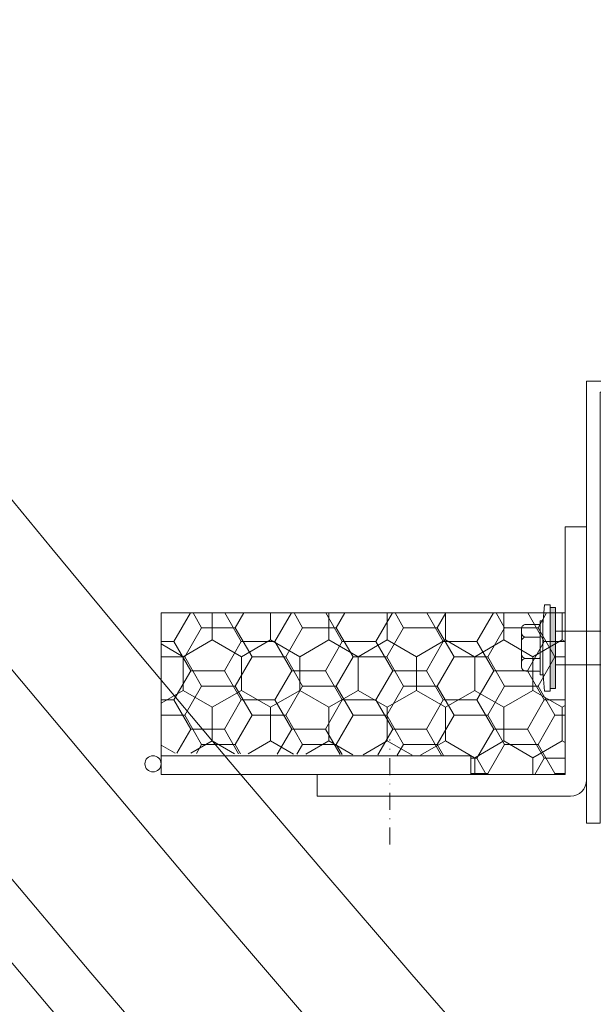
# Model space of a CAD drawing. Header units: millimetres. Extents: x -385852 to 693036, y -525006 to 444206.
# Tile 62 of 156: x 204442 to 204549, y 33444 to 33627. Entities that reach past the tile are written whole.
import ezdxf

# ---------------------------------------------------------------- set-up
doc = ezdxf.new("R2010")
doc.units = ezdxf.units.MM
doc.linetypes.add('DASHDOT', pattern=[25.4, 12.7, -6.35, 0, -6.35])
for name, color, linetype, lineweight in [('A99_N_kce-pohl', 7, 'Continuous', 9), ('A99_N_kce-rez-sil', 6, 'Continuous', 18), ('A99_N_kce-rez-ten', 4, 'Continuous', 20), ('A99_N_kce-rez-ten @ 200 VP1', 4, 'Continuous', 20), ('A99_N_kce-rez-ten @ 200 VP10', 4, 'Continuous', 20), ('A99_N_kce-rez-ten @ 200 VP11', 4, 'Continuous', 20), ('A99_N_kce-rez-ten @ 200 VP12', 4, 'Continuous', 20), ('A99_N_kce-rez-ten @ 200 VP13', 4, 'Continuous', 20), ('A99_N_kce-rez-ten @ 200 VP14', 4, 'Continuous', 20), ('A99_N_kce-rez-ten @ 200 VP15', 4, 'Continuous', 20), ('A99_N_kce-rez-ten @ 200 VP16', 4, 'Continuous', 20), ('A99_N_kce-rez-ten @ 200 VP17', 4, 'Continuous', 20), ('A99_N_kce-rez-ten @ 200 VP18', 4, 'Continuous', 20), ('A99_N_kce-rez-ten @ 200 VP19', 4, 'Continuous', 20), ('A99_N_kce-rez-ten @ 200 VP2', 4, 'Continuous', 20), ('A99_N_kce-rez-ten @ 200 VP20', 4, 'Continuous', 20), ('A99_N_kce-rez-ten @ 200 VP21', 4, 'Continuous', 20), ('A99_N_kce-rez-ten @ 200 VP22', 4, 'Continuous', 20), ('A99_N_kce-rez-ten @ 200 VP23', 4, 'Continuous', 20), ('A99_N_kce-rez-ten @ 200 VP24', 4, 'Continuous', 20), ('A99_N_kce-rez-ten @ 200 VP25', 4, 'Continuous', 20), ('A99_N_kce-rez-ten @ 200 VP26', 4, 'Continuous', 20), ('A99_N_kce-rez-ten @ 200 VP27', 4, 'Continuous', 20), ('A99_N_kce-rez-ten @ 200 VP28', 4, 'Continuous', 20), ('A99_N_kce-rez-ten @ 200 VP29', 4, 'Continuous', 20), ('A99_N_kce-rez-ten @ 200 VP3', 4, 'Continuous', 20), ('A99_N_kce-rez-ten @ 200 VP30', 4, 'Continuous', 20), ('A99_N_kce-rez-ten @ 200 VP31', 4, 'Continuous', 20), ('A99_N_kce-rez-ten @ 200 VP32', 4, 'Continuous', 20), ('A99_N_kce-rez-ten @ 200 VP33', 4, 'Continuous', 20), ('A99_N_kce-rez-ten @ 200 VP34', 4, 'Continuous', 20), ('A99_N_kce-rez-ten @ 200 VP35', 4, 'Continuous', 20), ('A99_N_kce-rez-ten @ 200 VP36', 4, 'Continuous', 20), ('A99_N_kce-rez-ten @ 200 VP4', 4, 'Continuous', 20), ('A99_N_kce-rez-ten @ 200 VP5', 4, 'Continuous', 20), ('A99_N_kce-rez-ten @ 200 VP7', 4, 'Continuous', 20), ('A99_N_kce-rez-ten @ 200 VPModel', 4, 'Continuous', 20)]:
    doc.layers.add(name, color=color, linetype=linetype, lineweight=lineweight)
pattern_1 = [(90, (-120.5, -1017013.5), (-5.41265875, 9.375), [6.25, -12.5]), (210, (-120.5, -1017013.5), (-5.412658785, -9.37499998), [6.25, -12.5]), (150, (-120.5, -1017013.5), (-10.825317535, 2e-08), [-12.5, 6.25])]
pattern_2 = [(180, (1017013.5, -120.5), (-9.375, -5.41265875), [6.25, -12.5]), (300, (1017013.5, -120.5), (9.37499998, -5.412658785), [6.25, -12.5]), (240, (1017013.5, -120.5), (-2e-08, -10.825317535), [-12.5, 6.25])]
pattern_3 = [(9e-15, (-1017013.5, 120.5), (9.375, 5.41265875), [6.25, -12.5]), (120, (-1017013.5, 120.5), (-9.37499998, 5.412658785), [6.25, -12.5]), (60, (-1017013.5, 120.5), (2e-08, 10.825317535), [-12.5, 6.25])]

# ---------------------------------------------------------------- blocks, each defined once
blk = doc.blocks.new('*U2888')
at = {"layer": 'A99_N_kce-rez-ten @ 200 VP1', "linetype": 'Continuous', "lineweight": 0}
h = blk.add_hatch(dxfattribs=at)
h.set_pattern_fill('HONEY', color=1, scale=0.25, style=2)
h.set_pattern_definition(pattern_1)
h.paths.add_polyline_path([(204543.5, 33486.5), (204543.5, 33516.5), (204468.5, 33516.5), (204468.5, 33490.5), (204526, 33490), (204526, 33486.5)])
at = {"layer": 'A99_N_kce-rez-ten @ 200 VP10', "linetype": 'Continuous', "lineweight": 0}
h = blk.add_hatch(dxfattribs=at)
h.set_pattern_fill('HONEY', color=1, scale=0.25, style=2)
h.set_pattern_definition(pattern_3)
h.paths.add_polyline_path([(204543.5, 33486.5), (204543.5, 33516.5), (204468.5, 33516.5), (204468.5, 33490.5), (204526, 33490), (204526, 33486.5)])
at = {"layer": 'A99_N_kce-rez-ten @ 200 VP11', "linetype": 'Continuous', "lineweight": 0}
h = blk.add_hatch(dxfattribs=at)
h.set_pattern_fill('HONEY', color=1, scale=0.25, style=2)
h.set_pattern_definition(pattern_1)
h.paths.add_polyline_path([(204543.5, 33486.5), (204543.5, 33516.5), (204468.5, 33516.5), (204468.5, 33490.5), (204526, 33490), (204526, 33486.5)])
at = {"layer": 'A99_N_kce-rez-ten @ 200 VP12', "linetype": 'Continuous', "lineweight": 0}
h = blk.add_hatch(dxfattribs=at)
h.set_pattern_fill('HONEY', color=1, scale=0.25, style=2)
h.set_pattern_definition(pattern_1)
h.paths.add_polyline_path([(204543.5, 33486.5), (204543.5, 33516.5), (204468.5, 33516.5), (204468.5, 33490.5), (204526, 33490), (204526, 33486.5)])
at = {"layer": 'A99_N_kce-rez-ten @ 200 VP13', "linetype": 'Continuous', "lineweight": 0}
h = blk.add_hatch(dxfattribs=at)
h.set_pattern_fill('HONEY', color=1, scale=0.25, style=2)
h.set_pattern_definition(pattern_1)
h.paths.add_polyline_path([(204543.5, 33486.5), (204543.5, 33516.5), (204468.5, 33516.5), (204468.5, 33490.5), (204526, 33490), (204526, 33486.5)])
at = {"layer": 'A99_N_kce-rez-ten @ 200 VP14', "linetype": 'Continuous', "lineweight": 0}
h = blk.add_hatch(dxfattribs=at)
h.set_pattern_fill('HONEY', color=1, scale=0.25, style=2)
h.set_pattern_definition(pattern_2)
h.paths.add_polyline_path([(204543.5, 33486.5), (204543.5, 33516.5), (204468.5, 33516.5), (204468.5, 33490.5), (204526, 33490), (204526, 33486.5)])
at = {"layer": 'A99_N_kce-rez-ten @ 200 VP15', "linetype": 'Continuous', "lineweight": 0}
h = blk.add_hatch(dxfattribs=at)
h.set_pattern_fill('HONEY', color=1, scale=0.25, style=2)
h.set_pattern_definition(pattern_1)
h.paths.add_polyline_path([(204543.5, 33486.5), (204543.5, 33516.5), (204468.5, 33516.5), (204468.5, 33490.5), (204526, 33490), (204526, 33486.5)])
at = {"layer": 'A99_N_kce-rez-ten @ 200 VP16', "linetype": 'Continuous', "lineweight": 0}
h = blk.add_hatch(dxfattribs=at)
h.set_pattern_fill('HONEY', color=1, scale=0.25, style=2)
h.set_pattern_definition(pattern_3)
h.paths.add_polyline_path([(204543.5, 33486.5), (204543.5, 33516.5), (204468.5, 33516.5), (204468.5, 33490.5), (204526, 33490), (204526, 33486.5)])
at = {"layer": 'A99_N_kce-rez-ten @ 200 VP17', "linetype": 'Continuous', "lineweight": 0}
h = blk.add_hatch(dxfattribs=at)
h.set_pattern_fill('HONEY', color=1, scale=0.25, style=2)
h.set_pattern_definition(pattern_1)
h.paths.add_polyline_path([(204543.5, 33486.5), (204543.5, 33516.5), (204468.5, 33516.5), (204468.5, 33490.5), (204526, 33490), (204526, 33486.5)])
at = {"layer": 'A99_N_kce-rez-ten @ 200 VP18', "linetype": 'Continuous', "lineweight": 0}
h = blk.add_hatch(dxfattribs=at)
h.set_pattern_fill('HONEY', color=1, scale=0.25, style=2)
h.set_pattern_definition(pattern_1)
h.paths.add_polyline_path([(204543.5, 33486.5), (204543.5, 33516.5), (204468.5, 33516.5), (204468.5, 33490.5), (204526, 33490), (204526, 33486.5)])
at = {"layer": 'A99_N_kce-rez-ten @ 200 VP19', "linetype": 'Continuous', "lineweight": 0}
h = blk.add_hatch(dxfattribs=at)
h.set_pattern_fill('HONEY', color=1, scale=0.25, style=2)
h.set_pattern_definition(pattern_1)
h.paths.add_polyline_path([(204543.5, 33486.5), (204543.5, 33516.5), (204468.5, 33516.5), (204468.5, 33490.5), (204526, 33490), (204526, 33486.5)])
at = {"layer": 'A99_N_kce-rez-ten @ 200 VP2', "linetype": 'Continuous', "lineweight": 0}
h = blk.add_hatch(dxfattribs=at)
h.set_pattern_fill('HONEY', color=1, scale=0.25, style=2)
h.set_pattern_definition(pattern_1)
h.paths.add_polyline_path([(204543.5, 33486.5), (204543.5, 33516.5), (204468.5, 33516.5), (204468.5, 33490.5), (204526, 33490), (204526, 33486.5)])
at = {"layer": 'A99_N_kce-rez-ten @ 200 VP20', "linetype": 'Continuous', "lineweight": 0}
h = blk.add_hatch(dxfattribs=at)
h.set_pattern_fill('HONEY', color=1, scale=0.25, style=2)
h.set_pattern_definition(pattern_1)
h.paths.add_polyline_path([(204543.5, 33486.5), (204543.5, 33516.5), (204468.5, 33516.5), (204468.5, 33490.5), (204526, 33490), (204526, 33486.5)])
at = {"layer": 'A99_N_kce-rez-ten @ 200 VP21', "linetype": 'Continuous', "lineweight": 0}
h = blk.add_hatch(dxfattribs=at)
h.set_pattern_fill('HONEY', color=1, scale=0.25, style=2)
h.set_pattern_definition(pattern_1)
h.paths.add_polyline_path([(204543.5, 33486.5), (204543.5, 33516.5), (204468.5, 33516.5), (204468.5, 33490.5), (204526, 33490), (204526, 33486.5)])
at = {"layer": 'A99_N_kce-rez-ten @ 200 VP22', "linetype": 'Continuous', "lineweight": 0}
h = blk.add_hatch(dxfattribs=at)
h.set_pattern_fill('HONEY', color=1, scale=0.25, style=2)
h.set_pattern_definition(pattern_1)
h.paths.add_polyline_path([(204543.5, 33486.5), (204543.5, 33516.5), (204468.5, 33516.5), (204468.5, 33490.5), (204526, 33490), (204526, 33486.5)])
at = {"layer": 'A99_N_kce-rez-ten @ 200 VP23', "linetype": 'Continuous', "lineweight": 0}
h = blk.add_hatch(dxfattribs=at)
h.set_pattern_fill('HONEY', color=1, scale=0.25, style=2)
h.set_pattern_definition(pattern_1)
h.paths.add_polyline_path([(204543.5, 33486.5), (204543.5, 33516.5), (204468.5, 33516.5), (204468.5, 33490.5), (204526, 33490), (204526, 33486.5)])
at = {"layer": 'A99_N_kce-rez-ten @ 200 VP24', "linetype": 'Continuous', "lineweight": 0}
h = blk.add_hatch(dxfattribs=at)
h.set_pattern_fill('HONEY', color=1, scale=0.25, style=2)
h.set_pattern_definition(pattern_1)
h.paths.add_polyline_path([(204543.5, 33486.5), (204543.5, 33516.5), (204468.5, 33516.5), (204468.5, 33490.5), (204526, 33490), (204526, 33486.5)])
at = {"layer": 'A99_N_kce-rez-ten @ 200 VP25', "linetype": 'Continuous', "lineweight": 0}
h = blk.add_hatch(dxfattribs=at)
h.set_pattern_fill('HONEY', color=1, scale=0.25, style=2)
h.set_pattern_definition(pattern_1)
h.paths.add_polyline_path([(204543.5, 33486.5), (204543.5, 33516.5), (204468.5, 33516.5), (204468.5, 33490.5), (204526, 33490), (204526, 33486.5)])
at = {"layer": 'A99_N_kce-rez-ten @ 200 VP26', "linetype": 'Continuous', "lineweight": 0}
h = blk.add_hatch(dxfattribs=at)
h.set_pattern_fill('HONEY', color=1, scale=0.25, style=2)
h.set_pattern_definition(pattern_1)
h.paths.add_polyline_path([(204543.5, 33486.5), (204543.5, 33516.5), (204468.5, 33516.5), (204468.5, 33490.5), (204526, 33490), (204526, 33486.5)])
at = {"layer": 'A99_N_kce-rez-ten @ 200 VP27', "linetype": 'Continuous', "lineweight": 0}
h = blk.add_hatch(dxfattribs=at)
h.set_pattern_fill('HONEY', color=1, scale=0.25, style=2)
h.set_pattern_definition(pattern_1)
h.paths.add_polyline_path([(204543.5, 33486.5), (204543.5, 33516.5), (204468.5, 33516.5), (204468.5, 33490.5), (204526, 33490), (204526, 33486.5)])
at = {"layer": 'A99_N_kce-rez-ten @ 200 VP28', "linetype": 'Continuous', "lineweight": 0}
h = blk.add_hatch(dxfattribs=at)
h.set_pattern_fill('HONEY', color=1, scale=0.25, style=2)
h.set_pattern_definition(pattern_1)
h.paths.add_polyline_path([(204543.5, 33486.5), (204543.5, 33516.5), (204468.5, 33516.5), (204468.5, 33490.5), (204526, 33490), (204526, 33486.5)])
at = {"layer": 'A99_N_kce-rez-ten @ 200 VP29', "linetype": 'Continuous', "lineweight": 0}
h = blk.add_hatch(dxfattribs=at)
h.set_pattern_fill('HONEY', color=1, scale=0.25, style=2)
h.set_pattern_definition(pattern_1)
h.paths.add_polyline_path([(204543.5, 33486.5), (204543.5, 33516.5), (204468.5, 33516.5), (204468.5, 33490.5), (204526, 33490), (204526, 33486.5)])
at = {"layer": 'A99_N_kce-rez-ten @ 200 VP3', "linetype": 'Continuous', "lineweight": 0}
h = blk.add_hatch(dxfattribs=at)
h.set_pattern_fill('HONEY', color=1, scale=0.25, style=2)
h.set_pattern_definition(pattern_1)
h.paths.add_polyline_path([(204543.5, 33486.5), (204543.5, 33516.5), (204468.5, 33516.5), (204468.5, 33490.5), (204526, 33490), (204526, 33486.5)])
at = {"layer": 'A99_N_kce-rez-ten @ 200 VP30', "linetype": 'Continuous', "lineweight": 0}
h = blk.add_hatch(dxfattribs=at)
h.set_pattern_fill('HONEY', color=1, scale=0.25, style=2)
h.set_pattern_definition(pattern_1)
h.paths.add_polyline_path([(204543.5, 33486.5), (204543.5, 33516.5), (204468.5, 33516.5), (204468.5, 33490.5), (204526, 33490), (204526, 33486.5)])
at = {"layer": 'A99_N_kce-rez-ten @ 200 VP31', "linetype": 'Continuous', "lineweight": 0}
h = blk.add_hatch(dxfattribs=at)
h.set_pattern_fill('HONEY', color=1, scale=0.25, style=2)
h.set_pattern_definition(pattern_1)
h.paths.add_polyline_path([(204543.5, 33486.5), (204543.5, 33516.5), (204468.5, 33516.5), (204468.5, 33490.5), (204526, 33490), (204526, 33486.5)])
at = {"layer": 'A99_N_kce-rez-ten @ 200 VP32', "linetype": 'Continuous', "lineweight": 0}
h = blk.add_hatch(dxfattribs=at)
h.set_pattern_fill('HONEY', color=1, scale=0.25, style=2)
h.set_pattern_definition(pattern_1)
h.paths.add_polyline_path([(204543.5, 33486.5), (204543.5, 33516.5), (204468.5, 33516.5), (204468.5, 33490.5), (204526, 33490), (204526, 33486.5)])
at = {"layer": 'A99_N_kce-rez-ten @ 200 VP33', "linetype": 'Continuous', "lineweight": 0}
h = blk.add_hatch(dxfattribs=at)
h.set_pattern_fill('HONEY', color=1, scale=0.25, style=2)
h.set_pattern_definition(pattern_1)
h.paths.add_polyline_path([(204543.5, 33486.5), (204543.5, 33516.5), (204468.5, 33516.5), (204468.5, 33490.5), (204526, 33490), (204526, 33486.5)])
at = {"layer": 'A99_N_kce-rez-ten @ 200 VP34', "linetype": 'Continuous', "lineweight": 0}
h = blk.add_hatch(dxfattribs=at)
h.set_pattern_fill('HONEY', color=1, scale=0.25, style=2)
h.set_pattern_definition(pattern_1)
h.paths.add_polyline_path([(204543.5, 33486.5), (204543.5, 33516.5), (204468.5, 33516.5), (204468.5, 33490.5), (204526, 33490), (204526, 33486.5)])
at = {"layer": 'A99_N_kce-rez-ten @ 200 VP35', "linetype": 'Continuous', "lineweight": 0}
h = blk.add_hatch(dxfattribs=at)
h.set_pattern_fill('HONEY', color=1, scale=0.25, style=2)
h.set_pattern_definition(pattern_1)
h.paths.add_polyline_path([(204543.5, 33486.5), (204543.5, 33516.5), (204468.5, 33516.5), (204468.5, 33490.5), (204526, 33490), (204526, 33486.5)])
at = {"layer": 'A99_N_kce-rez-ten @ 200 VP36', "linetype": 'Continuous', "lineweight": 0}
h = blk.add_hatch(dxfattribs=at)
h.set_pattern_fill('HONEY', color=1, scale=0.25, style=2)
h.set_pattern_definition(pattern_1)
h.paths.add_polyline_path([(204543.5, 33486.5), (204543.5, 33516.5), (204468.5, 33516.5), (204468.5, 33490.5), (204526, 33490), (204526, 33486.5)])
at = {"layer": 'A99_N_kce-rez-ten @ 200 VP4', "linetype": 'Continuous', "lineweight": 0}
h = blk.add_hatch(dxfattribs=at)
h.set_pattern_fill('HONEY', color=1, scale=0.25, style=2)
h.set_pattern_definition(pattern_2)
h.paths.add_polyline_path([(204543.5, 33486.5), (204543.5, 33516.5), (204468.5, 33516.5), (204468.5, 33490.5), (204526, 33490), (204526, 33486.5)])
at = {"layer": 'A99_N_kce-rez-ten @ 200 VP5', "linetype": 'Continuous', "lineweight": 0}
h = blk.add_hatch(dxfattribs=at)
h.set_pattern_fill('HONEY', color=1, scale=0.25, style=2)
h.set_pattern_definition(pattern_3)
h.paths.add_polyline_path([(204543.5, 33486.5), (204543.5, 33516.5), (204468.5, 33516.5), (204468.5, 33490.5), (204526, 33490), (204526, 33486.5)])
at = {"layer": 'A99_N_kce-rez-ten @ 200 VP7', "linetype": 'Continuous', "lineweight": 0}
h = blk.add_hatch(dxfattribs=at)
h.set_pattern_fill('HONEY', color=1, scale=0.25, style=2)
h.set_pattern_definition(pattern_1)
h.paths.add_polyline_path([(204543.5, 33486.5), (204543.5, 33516.5), (204468.5, 33516.5), (204468.5, 33490.5), (204526, 33490), (204526, 33486.5)])
at = {"layer": 'A99_N_kce-rez-ten @ 200 VPModel', "linetype": 'Continuous', "lineweight": 0}
h = blk.add_hatch(dxfattribs=at)
h.set_pattern_fill('HONEY', color=1, scale=0.25, style=2)
h.set_pattern_definition(pattern_1)
h.paths.add_polyline_path([(204543.5, 33486.5), (204543.5, 33516.5), (204468.5, 33516.5), (204468.5, 33490.5), (204526, 33490), (204526, 33486.5)])

msp = doc.modelspace()

# ---------------------------------------------------------------- hatches: boundary and pattern name
at = {"layer": 'A99_N_kce-rez-ten', "lineweight": 0}
msp.add_hatch(color=1, dxfattribs=at).paths.add_polyline_path([(204540.7163, 33517.4999), (204540.7163, 33502.5), (204541.7163, 33502.5), (204541.7163, 33517.4999)])

# ---------------------------------------------------------------- linework, layer by layer
at = {"layer": 'A99_N_kce-pohl', "linetype": 'Continuous'}
for radius, start, end in [(4410, 137.9079084, 222.0920916), (4355, 137.9045093, 221.5692356)]:
    msp.add_arc((207807.5, 36300), radius, start, end, dxfattribs=at)
at = {"layer": 'A99_N_kce-rez-sil', "color": 1, "linetype": 'Continuous', "lineweight": 9}
for radius, start, end in [(4400, 137.9079084, 222.0920916), (4375, 137.9060286, 222.0939714)]:
    msp.add_arc((207807.5, 36300), radius, start, end, dxfattribs=at)
at = {"layer": 'A99_N_kce-rez-ten', "color": 1, "lineweight": 0}
for p, q in [((204539.3546, 33514.3725), (204539.7163, 33517.9999)), ((204540.7163, 33517.9999), (204539.7163, 33517.9999)), ((204540.7163, 33517.9999), (204539.7163, 33517.9999)), ((204540.7163, 33501.9999), (204540.7163, 33517.9999)), ((204540.7163, 33517.4999), (204540.7163, 33502.5)), ((204541.7163, 33517.4999), (204540.7163, 33517.4999)), ((204541.7163, 33502.5), (204541.7163, 33517.4999)), ((204538.5626, 33514.3724), (204536.2055, 33514.3723)), ((204539.3546, 33515.0425), (204538.8546, 33515.0425)), ((204538.8546, 33515.0425), (204538.8551, 33505.0425)), ((204539.3546, 33515.0425), (204539.3551, 33505.0425)), ((204539.3546, 33514.3725), (204539.3551, 33505.7125)), ((204535.4183, 33513.585), (204535.4187, 33506.4996)), ((204538.4865, 33512.0106), (204536.2056, 33512.0105)), ((204538.5628, 33512.0106), (204536.2056, 33512.0105)), ((204580, 33513.15), (204541.7163, 33513.15)), ((204538.5629, 33508.0743), (204536.2059, 33508.0741)), ((204580, 33506.85), (204541.7163, 33506.85)), ((204538.563, 33505.7125), (204536.206, 33505.7123)), ((204539.3551, 33505.0425), (204538.8551, 33505.0425)), ((204539.7163, 33501.9999), (204539.3551, 33505.7125)), ((204540.7163, 33501.9999), (204539.7163, 33501.9999)), ((204540.7163, 33501.9999), (204539.7163, 33501.9999)), ((204540.7163, 33502.5), (204541.7163, 33502.5)), ((204541.7171, 33502.5), (204540.7163, 33502.4999))]:
    msp.add_line(p, q, dxfattribs=at)
at = {"layer": 'A99_N_kce-rez-ten', "color": 1, "linetype": 'Continuous', "lineweight": 0}
for points in [[(204547.5, 33482.5), (204547.5, 33477.5), (204550, 33477.5), (204550, 33557.5), (204560, 33557.5), (204560, 33559.5), (204547.5, 33559.5), (204547.5, 33482.5)], [(204543.5, 33486.5), (204543.5, 33516.5), (204468.5, 33516.5), (204468.5, 33486.5)], [(204526, 33486.5), (204526, 33490), (204468.5, 33490), (204468.5, 33486.5)]]:
    msp.add_lwpolyline(points, close=True, dxfattribs=at)
msp.add_lwpolyline([(204497.5, 33482.5), (204497.5, 33486.5), (204543.5, 33486.5), (204543.5, 33532.5), (204547.5, 33532.5)], dxfattribs=at)
msp.add_lwpolyline([(204547.5, 33531.007), (204547.5, 33485.5, -0.41421356), (204544.5, 33482.5), (204497.5, 33482.5)], format="xyb", dxfattribs=at)
at = {"layer": 'A99_N_kce-rez-ten', "color": 1, "linetype": 'DASHDOT', "lineweight": 0, "ltscale": 0.25}
msp.add_lwpolyline([(204511, 33473.5), (204511, 33493)], dxfattribs=at)
at = {"layer": 'A99_N_kce-rez-ten', "color": 1, "linetype": 'Continuous', "lineweight": 0}
msp.add_circle((204467, 33488.5), 1.5, dxfattribs=at)
at = {"layer": 'A99_N_kce-rez-ten', "color": 1, "lineweight": 0}
for centre, start, end in [((204536.2055, 33513.585), 90.003317, 180.003317), ((204536.2056, 33512.7978), 180.003317, 270.003317), ((204536.2057, 33511.2232), 90.003317, 180.003317), ((204536.2058, 33508.8614), 180.003317, 270.003317), ((204536.2059, 33507.2869), 90.003317, 180.003317), ((204536.2059, 33506.4996), 180.003317, 270.003317)]:
    msp.add_arc(centre, 0.7873, start, end, dxfattribs=at)
at = {"layer": 'A99_N_kce-rez-ten', "color": 1, "lineweight": 0, "extrusion": (0, 0, -1)}
for centre, start_param, end_param in [((204538.5626, 33515.1644), 3.70014138, 4.07773736), ((204538.5627, 33512.8026), 3.70014138, 4.07773736), ((204538.5628, 33511.2186), 0.93614471, 1.31374068), ((204538.5629, 33508.8663), 3.70014138, 4.07773736), ((204538.563, 33507.2823), 0.93614471, 1.31374068), ((204538.5631, 33504.9205), 0.93614471, 1.31374068)]:
    msp.add_ellipse(centre, major_axis=(-0.6378, 0.4695), ratio=1, start_param=start_param, end_param=end_param, dxfattribs=at)

# ---------------------------------------------------------------- block references
at = {"layer": 'A99_N_kce-rez-ten', "color": 1, "linetype": 'Continuous', "lineweight": 5}
msp.add_blockref('*U2888', (0, 0), dxfattribs=at)

doc.saveas('drawing.dxf')
